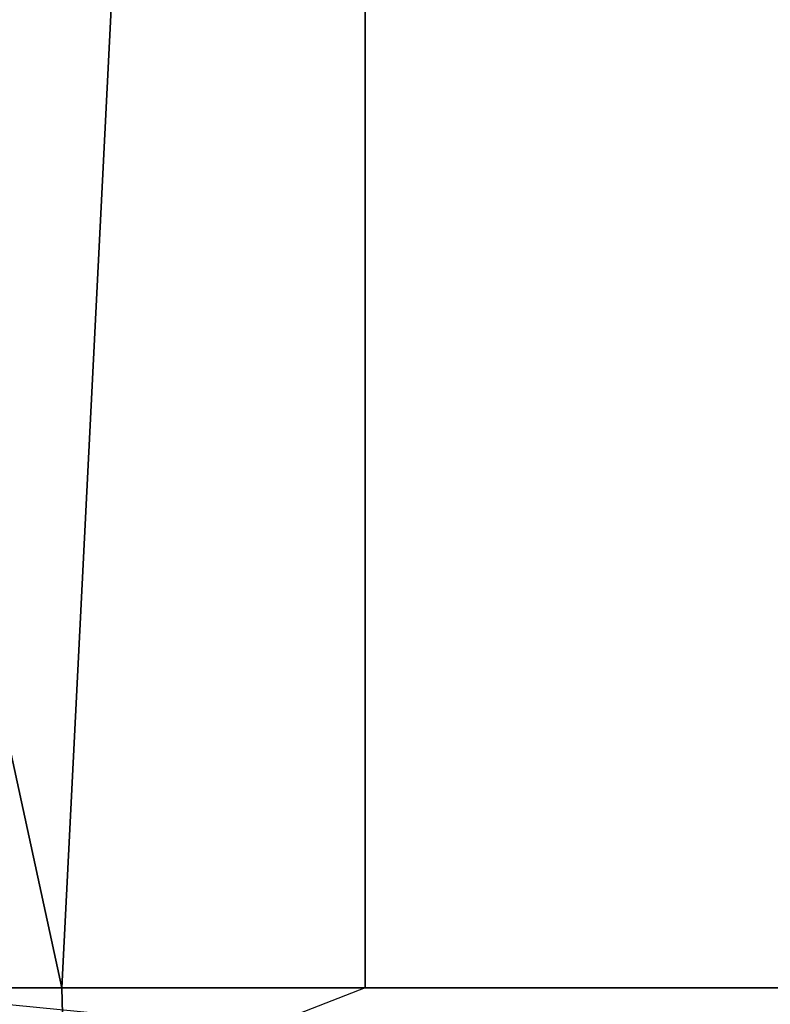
# Model space of a CAD drawing. Extents: x 0 to 8.9, y 0 to 29.9.
# Tile 57 of 256: x 0.9905 to 1.0129, y 0.0195 to 0.0489. Entities that reach past the tile are written whole.
import ezdxf

# ---------------------------------------------------------------- set-up
doc = ezdxf.new("R2010")
doc.units = 0
doc.header["$LTSCALE"] = 2.54
doc.layers.get('0').update_dxf_attribs({"color": 13, "linetype": 'CONTINUOUS'})

# ---------------------------------------------------------------- blocks, each defined once
blk = doc.blocks.new('SZCZOTKA_DO_WC_BEZ_POKRYWK')
at = {"color": 0}
for p, q in [((0.991742, 0.02, 6.04512), (0.952688, 0.2, 6.031894)), ((0.991742, 0.02, 6.04512), (0.952688, 0.2, 6.031894)), ((0.991742, 0.02, 6.04512), (1.000812, 0.2, 6.047688)), ((0.991742, 0.02, 6.04512), (1.000812, 0.2, 6.047688)), ((1.000812, 0.02, 6.047688), (1.000812, 0.2, 6.047688)), ((1.000812, 0.02, 6.047688), (1.000812, 0.2, 6.047688)), ((0.991742, 0.02, 6.04512), (0.957094, 0.02, 6.033568)), ((0.991742, 0.02, 6.04512), (0.957094, 0.02, 6.033568)), ((1.013488, 0.02, 5.079694), (0.985098, 0.02, 5.087543)), ((0.991742, 0.02, 6.04512), (0.991827, 0.016527, 6.044829)), ((1.000812, 0.02, 6.047688), (0.991742, 0.02, 6.04512)), ((1.000812, 0.02, 6.047688), (0.991827, 0.016527, 6.044829)), ((1.027139, 0.02, 6.054113), (1.000812, 0.02, 6.047688))]:
    blk.add_line(p, q, dxfattribs=at)
mesh = blk.add_polyface(dxfattribs=at)
corners = [(0.991742, 0.02, 6.04512), (0.952688, 0.2, 6.031894), (0.957094, 0.02, 6.033568)]
mesh.append_faces([[corners[k] for k in face] for face in [(0, 1, 2)]], dxfattribs={"color": 0})
mesh = blk.add_polyface(dxfattribs=at)
corners = [(1.000812, 0.2, 6.047688), (0.952688, 0.2, 6.031894), (0.991742, 0.02, 6.04512)]
mesh.append_faces([[corners[k] for k in face] for face in [(0, 1, 2)]], dxfattribs={"color": 0})
mesh = blk.add_polyface(dxfattribs=at)
corners = [(1.013488, 0.2, 5.079694), (0.985098, 0.02, 5.087543), (0.964968, 0.2, 5.094222)]
mesh.append_faces([[corners[k] for k in face] for face in [(0, 1, 2)]], dxfattribs={"color": 0})
mesh = blk.add_polyface(dxfattribs=at)
corners = [(1.013488, 0.02, 5.079694), (0.985098, 0.02, 5.087543), (1.013488, 0.2, 5.079694)]
mesh.append_faces([[corners[k] for k in face] for face in [(0, 1, 2)]], dxfattribs={"color": 0})
mesh = blk.add_polyface(dxfattribs=at)
corners = [(1.000812, 0.2, 6.047688), (0.991742, 0.02, 6.04512), (1.000812, 0.02, 6.047688)]
mesh.append_faces([[corners[k] for k in face] for face in [(0, 1, 2)]], dxfattribs={"color": 0})
mesh = blk.add_polyface(dxfattribs=at)
corners = [(1.027139, 0.02, 6.054113), (1.000812, 0.2, 6.047688), (1.000812, 0.02, 6.047688)]
mesh.append_faces([[corners[k] for k in face] for face in [(0, 1, 2)]], dxfattribs={"color": 0})
mesh = blk.add_polyface(dxfattribs=at)
corners = [(1.050287, 0.2, 6.058532), (1.000812, 0.2, 6.047688), (1.027139, 0.02, 6.054113)]
mesh.append_faces([[corners[k] for k in face] for face in [(0, 1, 2)]], dxfattribs={"color": 0})
mesh = blk.add_polyface(dxfattribs=at)
corners = [(0.991827, 0.016527, 6.044829), (0.991742, 0.02, 6.04512), (0.957094, 0.02, 6.033568)]
mesh.append_faces([[corners[k] for k in face] for face in [(0, 1, 2)]], dxfattribs={"color": 0})
mesh = blk.add_polyface(dxfattribs=at)
corners = [(0.991827, 0.016527, 6.044829), (0.957094, 0.02, 6.033568), (0.957201, 0.016527, 6.033284)]
mesh.append_faces([[corners[k] for k in face] for face in [(0, 1, 2)]], dxfattribs={"color": 0})
mesh = blk.add_polyface(dxfattribs=at)
corners = [(1.020435, 0.016527, 5.078356), (0.985187, 0.016527, 5.087833), (0.985098, 0.02, 5.087543)]
mesh.append_faces([[corners[k] for k in face] for face in [(0, 1, 2)]], dxfattribs={"color": 0})
mesh = blk.add_polyface(dxfattribs=at)
corners = [(1.027203, 0.016527, 6.053815), (1.027139, 0.02, 6.054113), (0.991827, 0.016527, 6.044829)]
mesh.append_faces([[corners[k] for k in face] for face in [(0, 1, 2)]], dxfattribs={"color": 0})

msp = doc.modelspace()

# ---------------------------------------------------------------- block references
at = {"color": 0}
msp.add_blockref('SZCZOTKA_DO_WC_BEZ_POKRYWK', (0, 0), dxfattribs=at)

doc.saveas('drawing.dxf')
